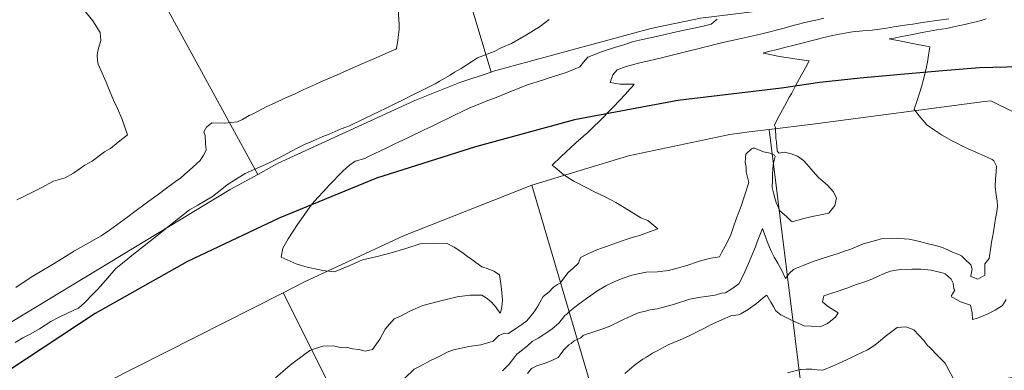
# Model space of a CAD drawing. Header units: inches. Extents: x 11351264 to 11356330, y 6702313 to 6706468.
# Tile 66 of 160: x 11352997 to 11353435, y 6704899 to 6705054. Entities that reach past the tile are written whole.
import ezdxf

# ---------------------------------------------------------------- set-up
doc = ezdxf.new("R2010")
doc.units = ezdxf.units.IN
doc.header["$MEASUREMENT"] = 0
doc.layers.add('Shumate_Contours_clip1', color=7, linetype='Continuous', lineweight=0)
doc.layers.add('Shumate_Parcels_clip1', color=7, linetype='Continuous', lineweight=0)
doc.layers.add('Shumate_Streets_clip1', color=7, linetype='Continuous')

msp = doc.modelspace()

# ---------------------------------------------------------------- linework, layer by layer
at = {"layer": 'Shumate_Contours_clip1'}
for points, elevation in [([(11353165.59, 6705058.95), (11353166.14, 6705052.23), (11353166.12, 6705050.01), (11353165.52, 6705045.31), (11353164.83, 6705041.56), (11353164.58, 6705041.3), (11353164.31, 6705041.13), (11353163.88, 6705040.95), (11353156.09, 6705037.6), (11353147.8, 6705034.01), (11353139.51, 6705030.42), (11353131.23, 6705026.8), (11353128.72, 6705025.58), (11353123.36, 6705023.24), (11353119.77, 6705021.53), (11353115.25, 6705019.55), (11353110.67, 6705017.31), (11353107.23, 6705015.79), (11353101.23, 6705012.67), (11353099.39, 6705011.85), (11353096.37, 6705010.1), (11353094.21, 6705009.02), (11353091.36, 6705008.78), (11353088.52, 6705008.53), (11353082.83, 6705008.65), (11353080.45, 6705006.7), (11353079.29, 6705004.59), (11353079.87, 6705003.05), (11353079.79, 6705002.6), (11353079.93, 6705000), (11353079.96, 6704999.44), (11353080.27, 6704996.45), (11353079.13, 6704994.25), (11353077.58, 6704991.93), (11353075.98, 6704990.46), (11353072.82, 6704987.55), (11353070.63, 6704985.66), (11353069.05, 6704984.23), (11353066.59, 6704982.55), (11353062.08, 6704979.1), (11353059.49, 6704977.22), (11353053.77, 6704973.06), (11353048.6, 6704969.29), (11353045.41, 6704966.88), (11353042.22, 6704964.52), (11353037.3, 6704961.04), (11353033.64, 6704958.42), (11353028.11, 6704955.33), (11353021.75, 6704951.77), (11353016.61, 6704948.59), (11353012.01, 6704945.69), (11353006.49, 6704942.47), (11353003.3, 6704940.59), (11353001.12, 6704939.29), (11352995.73, 6704935.53)], 1444), ([(11353232.75, 6705054.52), (11353228.96, 6705051.49), (11353222.66, 6705047.61), (11353215.95, 6705043.76), (11353211.71, 6705041.99), (11353208.22, 6705040.23), (11353200.85, 6705037.51), (11353199.12, 6705036.33), (11353193.64, 6705032.77), (11353190.66, 6705031.03), (11353188.79, 6705029.76), (11353184.03, 6705027.1), (11353182.05, 6705025.99), (11353176.99, 6705023.44), (11353172.1, 6705020.98), (11353168.09, 6705019.02), (11353164.08, 6705017.01), (11353159.95, 6705015), (11353157.41, 6705013.74), (11353150.72, 6705010.49), (11353144.03, 6705007.26), (11353140.32, 6705005.92), (11353134.97, 6705003.65), (11353132.2, 6705002.49), (11353128.07, 6705000.71), (11353126.46, 6705000), (11353124.06, 6704998.93), (11353121.3, 6704997.71), (11353117.91, 6704995.88), (11353115.24, 6704994.44), (11353111.54, 6704992.55), (11353108.23, 6704990.85), (11353102.68, 6704988.33), (11353097.64, 6704986.07), (11353093.32, 6704983.42), (11353089.56, 6704981.06), (11353087.2, 6704979.1), (11353083.09, 6704975.99), (11353079.81, 6704974.01), (11353076.55, 6704972.11), (11353072.92, 6704969.98), (11353068.02, 6704966.12), (11353063.12, 6704962.24), (11353061.18, 6704960.7), (11353058.21, 6704958.37), (11353055.5, 6704956.21), (11353052.68, 6704954.06), (11353048, 6704950.34), (11353043.84, 6704946.95), (11353040.15, 6704943.96), (11353035.56, 6704938.61), (11353031.93, 6704934.69), (11353029.94, 6704932.53), (11353026.4, 6704928.82), (11353023.5, 6704926.34), (11353021.49, 6704925.47), (11353018.1, 6704923.88), (11353014.69, 6704922.2), (11353011.28, 6704920.45), (11353006.13, 6704917.17), (11353002.29, 6704915), (11352998.85, 6704913.14), (11352995.33, 6704911.09)], 1442), ([(11353026.66, 6705057.89), (11353029.84, 6705053.87), (11353033.21, 6705048.73), (11353033.41, 6705045.18), (11353032.44, 6705041.74), (11353031.82, 6705038.82), (11353031.91, 6705036.33), (11353032.24, 6705034.6), (11353035.77, 6705026.72), (11353036.5, 6705024.77), (11353039.14, 6705018.73), (11353040.8, 6705014.96), (11353042.75, 6705010.5), (11353045.28, 6705003.35), (11353041.14, 6705000), (11353037.71, 6704997.23), (11353035.11, 6704995.73), (11353029.61, 6704991.64), (11353026.38, 6704989.79), (11353021.27, 6704986.28), (11353017.66, 6704984.21), (11353012.42, 6704982.74), (11353006.91, 6704979.83), (11353002.51, 6704977.58), (11352998.1, 6704975.34), (11352996.19, 6704974.45)], 1446), ([(11353307.38, 6705054.55), (11353304.75, 6705052.35), (11353301.84, 6705051.73), (11353301.62, 6705051.67), (11353301.18, 6705051.57), (11353294.9, 6705050.2), (11353292.73, 6705049.71), (11353288, 6705048.67), (11353284.27, 6705047.83), (11353281.11, 6705047.13), (11353274.22, 6705045.59), (11353270.2, 6705044.64), (11353266.38, 6705043.45), (11353261.79, 6705042.03), (11353256.03, 6705040.13), (11353253.27, 6705039.03), (11353249.91, 6705037.74), (11353248, 6705035.47), (11353246.44, 6705033.52), (11353243.53, 6705032.35), (11353240.24, 6705031.01), (11353232.32, 6705028.41), (11353230.16, 6705027.68), (11353223.13, 6705025.43), (11353219.71, 6705024.08), (11353214.26, 6705021.96), (11353208.45, 6705019.62), (11353205.55, 6705018.46), (11353197.18, 6705015.07), (11353190.94, 6705012.11), (11353180.77, 6705007.18), (11353176.88, 6705005.33), (11353170.56, 6705002.28), (11353165.77, 6705000), (11353164.49, 6704999.39), (11353160.31, 6704997.38), (11353152.12, 6704993.49), (11353150.76, 6704992.85), (11353146.58, 6704991.59), (11353143.96, 6704989.83), (11353141.07, 6704987.2), (11353139.44, 6704985.52), (11353136.54, 6704982.52), (11353134.99, 6704980.92), (11353132.45, 6704978.18), (11353129.94, 6704975.41), (11353127.44, 6704972.64), (11353125.51, 6704969.97), (11353124.08, 6704968.09), (11353122.61, 6704966.04), (11353120.81, 6704963.48), (11353118.95, 6704960.55), (11353116.72, 6704957.08), (11353115.58, 6704955.12), (11353114.38, 6704953), (11353113.64, 6704949.05), (11353120.26, 6704945.98), (11353125.22, 6704944.59), (11353128.06, 6704943.94), (11353132.17, 6704943.07), (11353137.35, 6704942.52), (11353144.12, 6704945.27), (11353149.81, 6704947.81), (11353156.22, 6704949.32), (11353162.58, 6704950.88), (11353169.04, 6704952.83), (11353175.39, 6704954.89), (11353181.12, 6704955.11), (11353187.07, 6704955.14), (11353190.56, 6704953.36), (11353193.89, 6704951.18), (11353196.46, 6704949.27), (11353198.32, 6704948.01), (11353200.13, 6704946.66), (11353202.86, 6704944.72), (11353205.64, 6704943.81), (11353208.17, 6704942.81), (11353210.67, 6704941.13), (11353211.23, 6704937.24), (11353211.7, 6704933.29), (11353212, 6704929.8), (11353211.63, 6704927.01), (11353211.06, 6704924.34), (11353211.03, 6704924.22), (11353210.99, 6704924.19), (11353210.86, 6704924.23), (11353209.13, 6704926.6), (11353207.24, 6704928.86), (11353205.14, 6704930.69), (11353202.87, 6704932.18), (11353200.67, 6704932.07), (11353197.5, 6704932.06), (11353191.82, 6704931.38), (11353183.99, 6704929.51), (11353176.62, 6704927.57), (11353171.17, 6704925.19), (11353166.3, 6704922.72), (11353163.8, 6704921.57), (11353159.89, 6704916.98), (11353157.49, 6704912.64), (11353154.22, 6704907.94), (11353150.97, 6704907.34), (11353148.2, 6704908.01), (11353145.34, 6704908.3), (11353142.44, 6704909.08), (11353139.77, 6704908.87), (11353137.04, 6704909.7), (11353132.14, 6704909.5), (11353128.75, 6704908.47), (11353126.41, 6704907.56), (11353124.2, 6704905.95), (11353118.41, 6704901.68), (11353116.55, 6704900.21), (11353111.17, 6704895.38)], 1440), ([(11353354.78, 6705055.1), (11353352.05, 6705054.32), (11353349.78, 6705053.87), (11353346.32, 6705053.18), (11353343.51, 6705052.47), (11353340.03, 6705051.5), (11353337.72, 6705050.84), (11353334.79, 6705050.02), (11353330.28, 6705048.9), (11353327.27, 6705048.17), (11353324.8, 6705047.58), (11353316.74, 6705045.8), (11353309.94, 6705044.26), (11353306.39, 6705043.36), (11353303.54, 6705042.65), (11353301.05, 6705042.02), (11353298.81, 6705041.47), (11353295.71, 6705040.68), (11353290.35, 6705039.33), (11353282.1, 6705037.36), (11353277.61, 6705036.27), (11353273.09, 6705035.2), (11353267, 6705033.66), (11353262.92, 6705032.21), (11353261, 6705029.96), (11353259.81, 6705026.46), (11353264.16, 6705025.82), (11353268.7, 6705025.79), (11353270.54, 6705025.71), (11353269.45, 6705024.44), (11353269.12, 6705024.1), (11353268.57, 6705023.52), (11353266.66, 6705021.39), (11353264.02, 6705018.56), (11353261.36, 6705015.77), (11353258.69, 6705013.02), (11353256.82, 6705011.15), (11353255.04, 6705009.4), (11353252.46, 6705006.81), (11353249.99, 6705004.39), (11353248.19, 6705002.82), (11353246.67, 6705001.48), (11353244.96, 6705000), (11353244.51, 6704999.62), (11353238.14, 6704993.66), (11353234.13, 6704989.85), (11353236.3, 6704987.98), (11353238.48, 6704986.12), (11353241, 6704984.35), (11353243.41, 6704982.84), (11353243.59, 6704982.72), (11353244.85, 6704982.06), (11353248.85, 6704980.02), (11353252.92, 6704978.03), (11353257.67, 6704975.7), (11353260.09, 6704974.47), (11353262.36, 6704973.26), (11353266.13, 6704971.06), (11353269.19, 6704969.16), (11353273.47, 6704966.42), (11353276.61, 6704965.29), (11353280.99, 6704961.63), (11353272.48, 6704958.39), (11353271.1, 6704958.11), (11353267.89, 6704957.1), (11353262.28, 6704955.2), (11353258.24, 6704953.79), (11353256.38, 6704953.07), (11353253.94, 6704952.18), (11353249.62, 6704950.3), (11353246.67, 6704948.8), (11353245.75, 6704946.4), (11353243.38, 6704944.1), (11353241.23, 6704942.17), (11353239.21, 6704939.62), (11353237.68, 6704937.42), (11353236.5, 6704936.9), (11353234.68, 6704935.73), (11353232.7, 6704933.66), (11353230.06, 6704931.55), (11353228.8, 6704929.21), (11353227.77, 6704927.3), (11353226.14, 6704924.7), (11353222.74, 6704920.68), (11353220.64, 6704919.1), (11353218.38, 6704917.57), (11353214.68, 6704915.1), (11353213.07, 6704915.23), (11353210.43, 6704914.16), (11353207.79, 6704911.72), (11353202.34, 6704910.12), (11353197.04, 6704909.34), (11353190.19, 6704907.9), (11353187.38, 6704906.83), (11353184.43, 6704905.23), (11353180.03, 6704903.16), (11353175.74, 6704900.77), (11353172.76, 6704899.29), (11353168.6, 6704895.33)], 1438), ([(11353410.36, 6705054.78), (11353406.08, 6705054.2), (11353401.6, 6705053.57), (11353396.88, 6705052.81), (11353394.44, 6705052.46), (11353391.87, 6705052.07), (11353385.9, 6705051.16), (11353382.72, 6705050.63), (11353379.62, 6705050.12), (11353376.37, 6705049.81), (11353372.15, 6705049.45), (11353367.6, 6705048.99), (11353365.02, 6705048.58), (11353361.61, 6705047.99), (11353357.3, 6705047.04), (11353353.06, 6705045.98), (11353351.71, 6705045.62), (11353350.18, 6705045.28), (11353347.43, 6705044.59), (11353344.67, 6705043.89), (11353340.44, 6705042.81), (11353339.08, 6705042.44), (11353336.35, 6705041.75), (11353333.62, 6705041.05), (11353330.89, 6705040.36), (11353328.19, 6705039.68), (11353327.86, 6705039.59), (11353328.18, 6705039.52), (11353331.56, 6705038.8), (11353335.13, 6705038.08), (11353338.02, 6705037.6), (11353340.17, 6705037.26), (11353342.84, 6705036.85), (11353344.9, 6705036.54), (11353348.28, 6705036.08), (11353346.61, 6705033.02), (11353344.96, 6705029.98), (11353342.27, 6705025.03), (11353340.54, 6705021.85), (11353339.58, 6705020.08), (11353337.38, 6705016.02), (11353334.13, 6705010.03), (11353332.83, 6705007.63), (11353333.3, 6705006.46), (11353333.56, 6705001.78), (11353333.73, 6705000), (11353334.08, 6704996.23), (11353334.79, 6704995.2), (11353337.32, 6704995.65), (11353340.27, 6704994.9), (11353343.14, 6704993.79), (11353345.86, 6704991.85), (11353347.3, 6704990.26), (11353350.14, 6704987.04), (11353352.52, 6704984.37), (11353354.58, 6704982.53), (11353356.53, 6704980.99), (11353358.92, 6704978.21), (11353360.44, 6704975.28), (11353359.72, 6704971.88), (11353357.06, 6704968.5), (11353354.12, 6704967.86), (11353351.99, 6704967.43), (11353350.37, 6704967.15), (11353345.91, 6704966.17), (11353343.34, 6704965.44), (11353340.78, 6704964.73), (11353340.01, 6704965.23), (11353338.19, 6704967.03), (11353335.32, 6704969.55), (11353333.59, 6704973.26), (11353333.06, 6704975.39), (11353332.51, 6704977.48), (11353331.86, 6704979.96), (11353332.02, 6704983.27), (11353332.08, 6704985.64), (11353332.14, 6704988.01), (11353332.29, 6704990.19), (11353333.18, 6704993.62), (11353332.92, 6704994.19), (11353331.01, 6704995.1), (11353328.04, 6704995.79), (11353324.06, 6704997.36), (11353323.45, 6704997.41), (11353323.12, 6704997.25), (11353322.66, 6704997.03), (11353320.18, 6704994.77), (11353319.85, 6704991.16), (11353320.31, 6704989), (11353320.35, 6704986.87), (11353321.44, 6704982.2), (11353319.8, 6704977.04), (11353318.99, 6704974.41), (11353318.08, 6704971.69), (11353316, 6704966.34), (11353314.72, 6704962.5), (11353313.37, 6704958.5), (11353310.9, 6704953.84), (11353309.47, 6704951.2), (11353308.5, 6704949.1), (11353305.48, 6704948.66), (11353303.48, 6704948.19), (11353299.63, 6704947.18), (11353293.52, 6704945.22), (11353285.84, 6704943.05), (11353280.92, 6704942.55), (11353275.79, 6704942.29), (11353269.49, 6704941.06), (11353265.18, 6704939.58), (11353261.69, 6704938.08), (11353258, 6704936.29), (11353253.91, 6704933.84), (11353251.29, 6704932), (11353249.31, 6704930.62), (11353247.67, 6704929.48), (11353246.04, 6704928.3), (11353244.08, 6704926.86), (11353242.66, 6704925.68), (11353241.95, 6704925.09), (11353240.59, 6704923.73), (11353239.75, 6704923.03), (11353237.1, 6704919.66), (11353234.14, 6704917.22), (11353232.17, 6704915.92), (11353230.36, 6704914.71), (11353227.87, 6704913.07), (11353225.2, 6704911.51), (11353223.21, 6704909.83), (11353220.84, 6704907.91), (11353218.38, 6704906), (11353217.52, 6704904.69), (11353214.91, 6704901.47), (11353211.93, 6704898.61)], 1436), ([(11353426.96, 6705054.74), (11353424.82, 6705054.01), (11353422.52, 6705053.46), (11353420.47, 6705052.97), (11353418.17, 6705052.44), (11353415.27, 6705051.81), (11353412.48, 6705051.2), (11353409.45, 6705050.55), (11353405.07, 6705049.84), (11353401.84, 6705049.26), (11353398.61, 6705048.67), (11353393.44, 6705047.69), (11353391.81, 6705047.42), (11353388.75, 6705046.82), (11353385.98, 6705046.26), (11353383.92, 6705045.84), (11353386.09, 6705045.42), (11353388.46, 6705044.95), (11353393.43, 6705043.99), (11353397.25, 6705043.21), (11353399.79, 6705042.76), (11353401.95, 6705042.37), (11353401.21, 6705037.68), (11353400.85, 6705035.61), (11353400.51, 6705033.54), (11353399.35, 6705028.38), (11353398.25, 6705024.58), (11353397.37, 6705021.76), (11353396.27, 6705018.52), (11353394.93, 6705014.75), (11353397.05, 6705011.86), (11353400.67, 6705007.74), (11353403.97, 6705005.32), (11353407.12, 6705003.35), (11353412.67, 6705000.17), (11353413.02, 6705000), (11353417.69, 6704997.72), (11353423.7, 6704994.94), (11353427.67, 6704993.27), (11353429.59, 6704992.3), (11353430.43, 6704991.73), (11353431.51, 6704989.44), (11353431.44, 6704986.94), (11353431.19, 6704983.71), (11353431.02, 6704980.41), (11353431.5, 6704976.55), (11353431.88, 6704974.05), (11353431.99, 6704971.61), (11353431.7, 6704969.06), (11353431.1, 6704966.1), (11353430.29, 6704960.26), (11353429.79, 6704957.83), (11353429.39, 6704955.71), (11353429.02, 6704953.5), (11353428.28, 6704948.43), (11353426.41, 6704945.99), (11353426.32, 6704940.95), (11353423.27, 6704939.21), (11353420.59, 6704940.21), (11353420.2, 6704940.35), (11353420.13, 6704940.45), (11353420.14, 6704940.75), (11353420.79, 6704943.65), (11353420.16, 6704945.57), (11353417.5, 6704948.07), (11353415.97, 6704949.6), (11353414.86, 6704950.24), (11353412.28, 6704951.04), (11353409.95, 6704952.24), (11353407.1, 6704953.48), (11353404.33, 6704954.1), (11353400.58, 6704955.01), (11353398.51, 6704955.62), (11353396.13, 6704956.22), (11353392.74, 6704956.94), (11353390.57, 6704957.18), (11353387.39, 6704957.42), (11353384.96, 6704957.34), (11353380.53, 6704957.08), (11353377.79, 6704956.38), (11353372.44, 6704954.88), (11353369.9, 6704953.84), (11353366.76, 6704952.53), (11353364.04, 6704951.62), (11353361.27, 6704950.69), (11353356.88, 6704949.35), (11353353.58, 6704948.24), (11353350.95, 6704947.41), (11353348.14, 6704946.34), (11353345.61, 6704945.23), (11353343.45, 6704944.37), (11353342.96, 6704944.27), (11353341.38, 6704943.52), (11353339.53, 6704941.93), (11353337.77, 6704939.55), (11353336.2, 6704943.06), (11353335.45, 6704944.36), (11353334.32, 6704946.38), (11353332.79, 6704949.03), (11353331.44, 6704951.61), (11353329.71, 6704955.91), (11353328.87, 6704958.04), (11353327.52, 6704961.65), (11353325.26, 6704955.81), (11353324.39, 6704953.56), (11353322.86, 6704949.72), (11353321.14, 6704945.86), (11353319.71, 6704942.49), (11353318.38, 6704939.66), (11353317.1, 6704937.21), (11353313.89, 6704934.93), (11353311.09, 6704933.2), (11353309.35, 6704933.04), (11353306.49, 6704932.11), (11353303.42, 6704931.7), (11353299.15, 6704931.03), (11353295.24, 6704930.28), (11353288.02, 6704928.05), (11353283.02, 6704926.72), (11353280.77, 6704926.04), (11353277.61, 6704925.59), (11353274.98, 6704924.95), (11353272.69, 6704924.46), (11353269.64, 6704923.12), (11353267.74, 6704922.26), (11353265.85, 6704921.38), (11353263.95, 6704920.46), (11353260.32, 6704918.68), (11353259.74, 6704918.38), (11353256.99, 6704917.33), (11353253.92, 6704916.32), (11353250.86, 6704915.27), (11353248.83, 6704914.61), (11353247.8, 6704914.21), (11353246.8, 6704913.25), (11353243.92, 6704911.9), (11353242.55, 6704910.73), (11353241.53, 6704910.02), (11353239.25, 6704907.9), (11353238.01, 6704906.23), (11353236.8, 6704904.51), (11353233.94, 6704903.07), (11353231.39, 6704902.09), (11353227.19, 6704900.71), (11353224.96, 6704899.65), (11353223.11, 6704897.29)], 1434), ([(11353435.94, 6704930.27), (11353434.21, 6704927.49), (11353431.03, 6704925.43), (11353427.49, 6704923.75), (11353423.14, 6704921.95), (11353420.94, 6704921.37), (11353420.74, 6704924.29), (11353420.08, 6704927.68), (11353417.79, 6704928.4), (11353415.57, 6704929.24), (11353412.14, 6704931.1), (11353411.66, 6704931.3), (11353411.52, 6704931.76), (11353411.6, 6704931.93), (11353413.12, 6704934.3), (11353412.61, 6704934.87), (11353412.33, 6704937.48), (11353411.38, 6704939.28), (11353408.73, 6704941.61), (11353407.95, 6704941.94), (11353402.5, 6704943.16), (11353397.96, 6704943.64), (11353393.93, 6704943.7), (11353388.83, 6704943.54), (11353384.49, 6704942.71), (11353381.6, 6704941.71), (11353379.16, 6704940.55), (11353375.43, 6704938.94), (11353372.61, 6704937.95), (11353369.76, 6704936.95), (11353367.74, 6704936.22), (11353365.1, 6704935.26), (11353363.27, 6704934.59), (11353361.2, 6704933.95), (11353358.44, 6704933.01), (11353354.9, 6704931.87), (11353354.2, 6704929.17), (11353356.44, 6704927.31), (11353358.1, 6704926.23), (11353361.18, 6704924.22), (11353360.08, 6704922.37), (11353356.5, 6704919.55), (11353353.13, 6704918.07), (11353349.25, 6704918.32), (11353346.15, 6704918.59), (11353343.68, 6704919.58), (11353341.79, 6704920.42), (11353339.52, 6704921.42), (11353335.67, 6704923.44), (11353333.5, 6704925.24), (11353332.39, 6704927.11), (11353331.29, 6704929), (11353329.49, 6704932.12), (11353328.77, 6704931.62), (11353324.97, 6704928.44), (11353321.17, 6704925.82), (11353318.01, 6704923.91), (11353316.88, 6704923.37), (11353313.42, 6704922.94), (11353313.15, 6704922.87), (11353309.76, 6704921.27), (11353305.48, 6704919.43), (11353303.37, 6704918.3), (11353301.46, 6704917.3), (11353298.53, 6704915.81), (11353295.31, 6704914.2), (11353290.67, 6704912.15), (11353285.69, 6704910.03), (11353280.71, 6704907.41), (11353278.72, 6704906.32), (11353275.95, 6704904.68), (11353274.36, 6704903.71), (11353272.26, 6704902.22), (11353270.51, 6704900.89), (11353266.32, 6704897.34)], 1432), ([(11353412.3, 6704895.36), (11353410.38, 6704898.9), (11353408.71, 6704901.92), (11353405.6, 6704905.1), (11353401.82, 6704909), (11353400.95, 6704909.83), (11353400.51, 6704910.42), (11353399.21, 6704912.07), (11353397.07, 6704914.42), (11353394.9, 6704916.75), (11353391.27, 6704918), (11353387.41, 6704917.71), (11353385.6, 6704916.48), (11353382.06, 6704913.72), (11353379.95, 6704911.98), (11353377.57, 6704910.01), (11353374.25, 6704907.88), (11353369.22, 6704905.45), (11353366.76, 6704904.34), (11353361.29, 6704901.84), (11353358.63, 6704900.57), (11353354.37, 6704898.89), (11353351.9, 6704899.02), (11353349.43, 6704899.32), (11353346.94, 6704899.24), (11353344.59, 6704899.13), (11353344.42, 6704899.12), (11353344.35, 6704899.13), (11353344.28, 6704899.09), (11353338.65, 6704897.72)], 1430)]:
    msp.add_lwpolyline(points, dxfattribs=dict(at, elevation=elevation))
at = {"layer": 'Shumate_Parcels_clip1'}
for points in [[(11353333.82, 6705059.64), (11353333, 6705059.5), (11353333.87, 6705059.4), (11353333.9, 6705059.24), (11353300, 6705055), (11353278, 6705050.5), (11353208, 6705031.5), (11353206.94, 6705031.15), (11353171, 6705151), (11353180, 6705153.5), (11353192, 6705157), (11353205, 6705160.5), (11353218, 6705164), (11353231, 6705167), (11353244, 6705169.5), (11353258, 6705172), (11353271, 6705174.5), (11353284, 6705176.5), (11353295.05, 6705177.6), (11353309, 6705179)], [(11353206.94, 6705031.15), (11353193, 6705026.5), (11353173, 6705018.5), (11353112, 6704990.5), (11353103.27, 6704985.72), (11353042, 6705097.5), (11353055, 6705104.5), (11353079, 6705116.5), (11353091, 6705121.5), (11353104, 6705127), (11353116, 6705132), (11353125, 6705135), (11353141, 6705141), (11353154, 6705145.5), (11353171, 6705151)], [(11353103.27, 6704985.72), (11353091, 6704979), (11352994, 6704920.5), (11352993.22, 6704920.04), (11352938, 6705041), (11353016, 6705083), (11353042, 6705097.5)], [(11353460.07, 6704898.64), (11353346, 6704882), (11353330.48, 6705005.63), (11353350, 6705008), (11353426.28, 6705018.14), (11353429.11, 6705018.44), (11353439, 6705013.5), (11353445, 6705003.5), (11353456, 6704924.5), (11353460, 6704899)], [(11353346, 6704882), (11353260, 6704862.5), (11353225.05, 6704981.01), (11353268, 6704994), (11353313, 6705003.5), (11353321.62, 6705004.55), (11353330.48, 6705005.63)], [(11353260, 6704862.5), (11353223, 6704854), (11353170, 6704822.5), (11353114.47, 6704933.18), (11353124, 6704938), (11353168, 6704958.5), (11353225, 6704981), (11353225.05, 6704981.01)], [(11353170, 6704822.5), (11353160, 6704816.5), (11353152, 6704812), (11353067, 6704761), (11353014.26, 6704881.03), (11353015, 6704881.5), (11353036, 6704893.5), (11353114.47, 6704933.18)]]:
    msp.add_lwpolyline(points, close=True, dxfattribs=at)
at = {"layer": 'Shumate_Streets_clip1', "color": 4}
msp.add_lwpolyline([(11353476, 6705034), (11353460, 6705034), (11353442, 6705033.5), (11353424, 6705033), (11353406, 6705031.5), (11353389, 6705030), (11353371, 6705028.5), (11353353, 6705026.5), (11353336, 6705024), (11353290, 6705018.5), (11353244, 6705010), (11353200, 6704998), (11353156, 6704984), (11353113, 6704966.5), (11353072, 6704947), (11353031, 6704924), (11352993, 6704899), (11352956, 6704871), (11352700, 6704721.5), (11352523, 6704614)], dxfattribs=at)

doc.saveas('drawing.dxf')
